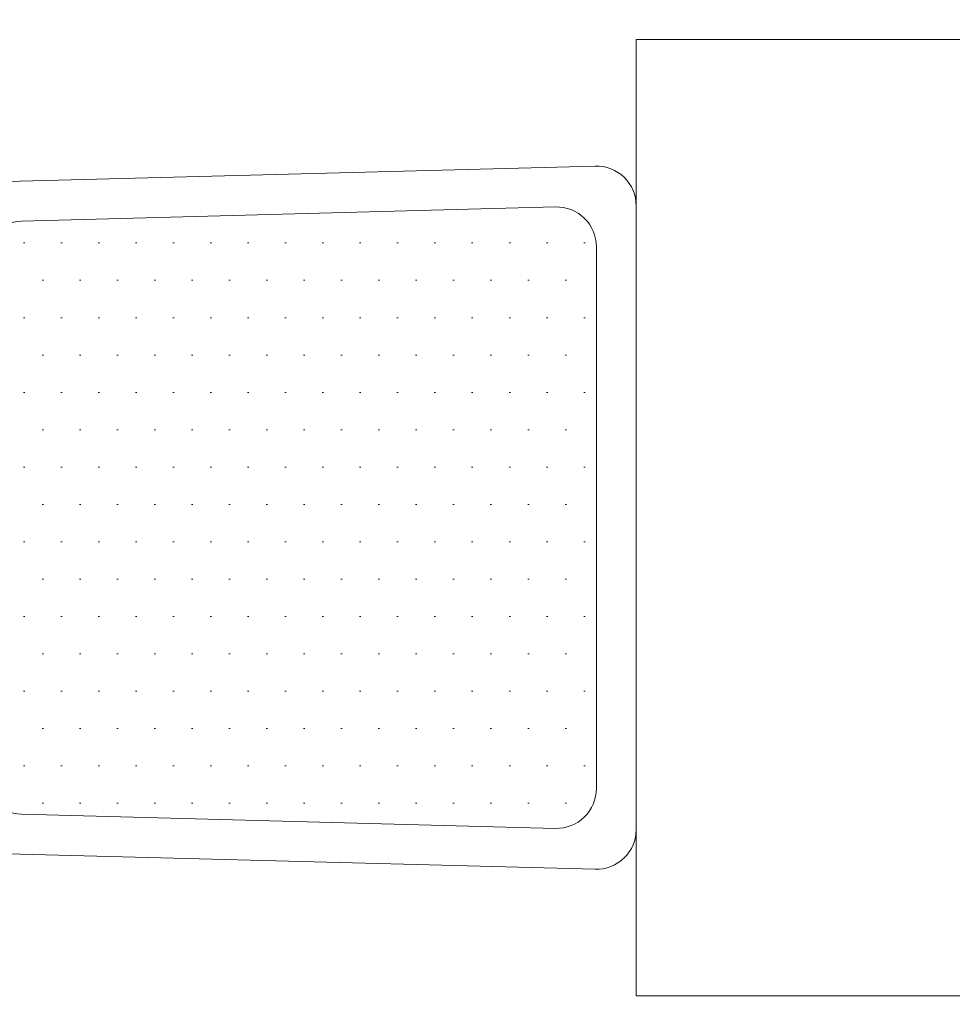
# Model space of a CAD drawing. Header units: millimetres. Extents: x -226731 to 126254, y -16359 to 60195.
# Tile 126 of 256: x -157784 to -157199, y 10913 to 11531. Entities that reach past the tile are written whole.
import ezdxf

# ---------------------------------------------------------------- set-up
doc = ezdxf.new("R2010")
doc.units = ezdxf.units.MM
doc.header["$LTSCALE"] = 0.1
doc.header["$MEASUREMENT"] = 0
doc.layers.get('0').update_dxf_attribs({"lineweight": 5})
for name, color, linetype, lineweight in [('0_CCE_ FF_SIDE WALL SPRINKLER', 6, 'Continuous', 0), ('FURNITURE', 36, 'Continuous', 9), ('SPRINKLER COVERAGE AREA', 1, 'Continuous', 9)]:
    doc.layers.add(name, color=color, linetype=linetype, lineweight=lineweight)
doc.layers.add('FIRE FIGHTING SERVICES', color=5, linetype='Continuous')

# ---------------------------------------------------------------- blocks, each defined once
blk = doc.blocks.new('A$Cd41b3340')
h = blk.add_hatch()
h.set_pattern_fill('DOTS', color=8, scale=375, angle=270)
h.paths.add_polyline_path([(-470, -325, 0.421994), (-494.99, -350.66), (-486.12, -685.66, 0.406475), (-461.13, -709.99), (-138.86, -709.99, 0.406487), (-113.87, -685.66), (-105.01, -350.66, 0.421983), (-130, -325)])
h.paths.add_polyline_path([(-461.13, 709.99, 0.406475), (-486.12, 685.66), (-494.99, 350.66, 0.421994), (-470, 325), (-130, 325, 0.421983), (-105.01, 350.66), (-113.87, 685.66, 0.406487), (-138.86, 709.99)])
at = {"color": 8}
for p, q in [((-470, -325), (-130, -325)), ((-486.12, -685.66), (-494.99, -350.66)), ((-105.01, -350.66), (-113.87, -685.66))]:
    blk.add_line(p, q, dxfattribs=at)
blk.add_lwpolyline([(0, -300), (-600, -300), (-600, 300), (0, 300)], close=True, dxfattribs=at)
blk.add_lwpolyline([(-510.46, -710.66), (-520.67, -325.66, -0.421994), (-495.67, -300), (-104.33, -300, -0.421983), (-79.33, -325.66), (-89.52, -710.66, -0.406487), (-114.51, -734.99), (-485.47, -734.99, -0.406475)], format="xyb", close=True, dxfattribs=at)
for centre, start, end in [((-470, -350), 90, 181.5179), ((-130, -350), 358.48436, 90), ((-461.13, -684.99), 181.5179, 270), ((-138.86, -684.99), 270, 358.48436)]:
    blk.add_arc(centre, 25, start, end, dxfattribs=at)
blk = doc.blocks.new('A$C2AD535C3')
at = {"layer": 'SPRINKLER COVERAGE AREA', "color": 1}
blk.add_circle((0, 0), 2500, dxfattribs=at)
blk = doc.blocks.new('G$C3584CA52')
at = {"layer": '0_CCE_ FF_SIDE WALL SPRINKLER', "color": 240, "xscale": -0.6, "yscale": 0.6, "zscale": 0.6}
blk.add_blockref('A$C2AD535C3', (5355.33, -9259), dxfattribs=at)

msp = doc.modelspace()

# ---------------------------------------------------------------- block references
at = {"layer": 'FIRE FIGHTING SERVICES'}
msp.add_blockref('G$C3584CA52', (-163018.33, 21220.5), dxfattribs=at)
at = {"layer": 'FURNITURE', "color": 8, "xscale": -1, "rotation": 270}
msp.add_blockref('A$Cd41b3340', (-157097.2, 11518.27), dxfattribs=at)

doc.saveas('drawing.dxf')
